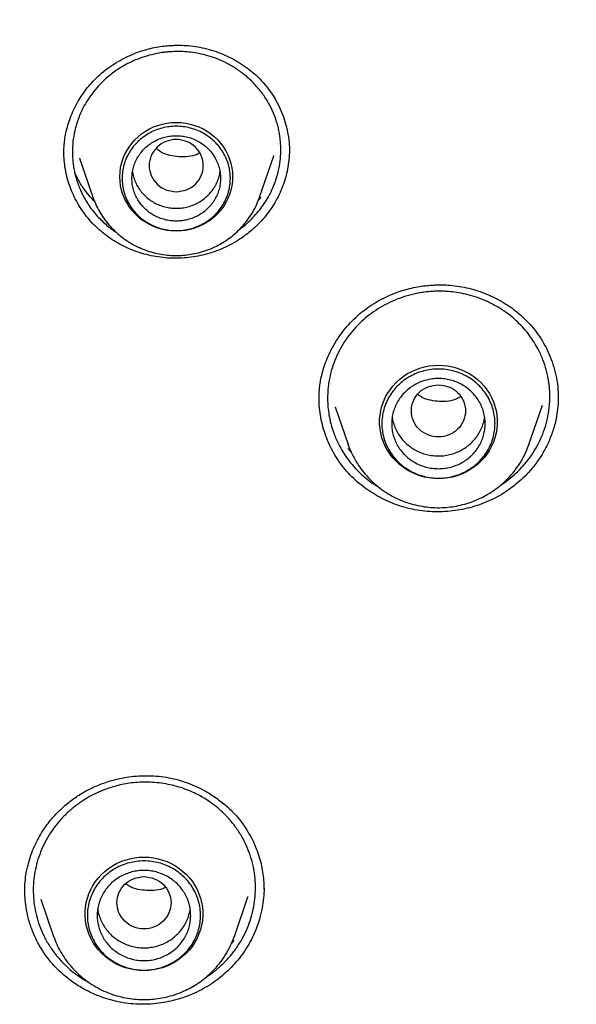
# Model space of a CAD drawing. Header units: millimetres. Extents: x 8 to 771, y 12 to 1627.
# Tile 75 of 94: x 326 to 337, y 1456 to 1476. Entities that reach past the tile are written whole.
import ezdxf

# ---------------------------------------------------------------- set-up
doc = ezdxf.new("R2010")
doc.units = ezdxf.units.MM

msp = doc.modelspace()

# ---------------------------------------------------------------- linework, layer by layer
at = {"color": 7, "linetype": 'Continuous', "lineweight": 30}
for p, q in [((326.573, 1473.318), (326.573, 1473.324)), ((326.887, 1473.219), (327.161, 1472.425)), ((326.893, 1473.213), (326.89, 1473.22)), ((330.547, 1472.425), (330.836, 1473.263)), ((330.836, 1473.271), (330.834, 1473.264)), ((327.164, 1472.419), (327.161, 1472.425)), ((330.575, 1472.425), (330.526, 1472.374)), ((330.544, 1472.418), (330.547, 1472.425)), ((330.547, 1472.425), (330.544, 1472.418)), ((330.159, 1471.793), (330.266, 1471.874)), ((331.759, 1468.319), (331.759, 1468.34)), ((336.619, 1468.351), (336.619, 1468.345)), ((332.083, 1468.17), (332.347, 1467.405)), ((332.086, 1468.167), (332.085, 1468.171)), ((336.02, 1467.405), (336.295, 1468.201)), ((332.41, 1467.247), (332.34, 1467.322)), ((332.347, 1467.405), (332.35, 1467.397)), ((332.349, 1467.397), (332.347, 1467.405)), ((336.012, 1467.384), (336.02, 1467.405)), ((336.02, 1467.405), (336.013, 1467.384)), ((325.778, 1458.322), (325.778, 1458.329)), ((326.102, 1458.167), (326.361, 1457.415)), ((330.035, 1457.415), (330.311, 1458.215)), ((330.313, 1458.227), (330.309, 1458.216)), ((329.134, 1457.938), (329.137, 1457.97)), ((326.361, 1457.415), (326.364, 1457.407)), ((326.364, 1457.407), (326.361, 1457.415)), ((330.026, 1457.329), (329.979, 1457.277)), ((330.027, 1457.394), (330.035, 1457.415)), ((330.035, 1457.415), (330.028, 1457.395))]:
    msp.add_line(p, q, dxfattribs=at)
at = {"color": 7, "linetype": 'Continuous', "lineweight": 30, "flags": 128}
for points in [[(328.854, 1471.736), (328.76, 1471.74), (328.666, 1471.751), (328.573, 1471.77), (328.482, 1471.796), (328.394, 1471.829), (328.309, 1471.869), (328.228, 1471.916), (328.151, 1471.969), (328.078, 1472.028), (328.011, 1472.092), (327.95, 1472.162), (327.895, 1472.236), (327.847, 1472.315), (327.805, 1472.397), (327.771, 1472.482), (327.744, 1472.569), (327.724, 1472.658), (327.713, 1472.749), (327.709, 1472.84), (327.713, 1472.931), (327.724, 1473.022), (327.744, 1473.111), (327.771, 1473.198), (327.805, 1473.283), (327.847, 1473.365), (327.895, 1473.444), (327.95, 1473.518), (328.011, 1473.588), (328.078, 1473.652), (328.151, 1473.711), (328.228, 1473.764), (328.309, 1473.811), (328.394, 1473.851), (328.482, 1473.884), (328.573, 1473.91), (328.666, 1473.929), (328.76, 1473.94), (328.854, 1473.944), (328.949, 1473.94), (329.043, 1473.929), (329.135, 1473.91), (329.226, 1473.884), (329.314, 1473.851), (329.399, 1473.811), (329.481, 1473.764), (329.558, 1473.711), (329.63, 1473.652), (329.697, 1473.588), (329.758, 1473.518), (329.813, 1473.444), (329.862, 1473.365), (329.903, 1473.283), (329.938, 1473.198), (329.965, 1473.111), (329.984, 1473.022), (329.996, 1472.931), (330, 1472.84), (329.996, 1472.749), (329.984, 1472.658), (329.965, 1472.569), (329.938, 1472.482), (329.903, 1472.397), (329.862, 1472.315), (329.813, 1472.236), (329.758, 1472.162), (329.697, 1472.092), (329.63, 1472.028), (329.558, 1471.969), (329.481, 1471.916), (329.399, 1471.869), (329.314, 1471.829), (329.226, 1471.796), (329.135, 1471.77), (329.043, 1471.751), (328.949, 1471.74), (328.854, 1471.736)], [(334.184, 1466.709), (334.087, 1466.712), (333.992, 1466.724), (333.897, 1466.742), (333.805, 1466.768), (333.715, 1466.801), (333.628, 1466.841), (333.544, 1466.887), (333.465, 1466.94), (333.39, 1466.998), (333.321, 1467.063), (333.257, 1467.132), (333.199, 1467.206), (333.148, 1467.285), (333.103, 1467.367), (333.065, 1467.452), (333.035, 1467.541), (333.012, 1467.631), (332.996, 1467.722), (332.988, 1467.815), (332.988, 1467.908), (332.996, 1468), (333.012, 1468.092), (333.035, 1468.182), (333.065, 1468.27), (333.103, 1468.355), (333.148, 1468.437), (333.199, 1468.516), (333.257, 1468.59), (333.321, 1468.66), (333.39, 1468.724), (333.465, 1468.783), (333.544, 1468.835), (333.628, 1468.882), (333.715, 1468.922), (333.805, 1468.954), (333.897, 1468.98), (333.992, 1468.999), (334.087, 1469.01), (334.184, 1469.014), (334.28, 1469.01), (334.375, 1468.999), (334.47, 1468.98), (334.562, 1468.954), (334.652, 1468.922), (334.739, 1468.882), (334.823, 1468.835), (334.902, 1468.783), (334.977, 1468.724), (335.046, 1468.66), (335.11, 1468.59), (335.168, 1468.516), (335.219, 1468.437), (335.264, 1468.355), (335.302, 1468.27), (335.332, 1468.182), (335.355, 1468.092), (335.371, 1468), (335.379, 1467.908), (335.379, 1467.815), (335.371, 1467.722), (335.355, 1467.631), (335.332, 1467.541), (335.302, 1467.452), (335.264, 1467.367), (335.219, 1467.285), (335.168, 1467.206), (335.11, 1467.132), (335.046, 1467.063), (334.977, 1466.998), (334.902, 1466.94), (334.823, 1466.887), (334.739, 1466.841), (334.652, 1466.801), (334.562, 1466.768), (334.47, 1466.742), (334.375, 1466.724), (334.28, 1466.712), (334.184, 1466.709)], [(328.198, 1456.719), (328.102, 1456.722), (328.006, 1456.734), (327.912, 1456.752), (327.819, 1456.778), (327.729, 1456.811), (327.642, 1456.851), (327.559, 1456.897), (327.48, 1456.95), (327.405, 1457.009), (327.336, 1457.073), (327.272, 1457.142), (327.214, 1457.217), (327.162, 1457.295), (327.118, 1457.377), (327.08, 1457.463), (327.049, 1457.551), (327.026, 1457.641), (327.011, 1457.732), (327.003, 1457.825), (327.003, 1457.918), (327.011, 1458.01), (327.026, 1458.102), (327.049, 1458.192), (327.08, 1458.28), (327.118, 1458.365), (327.162, 1458.448), (327.214, 1458.526), (327.272, 1458.6), (327.336, 1458.67), (327.405, 1458.734), (327.48, 1458.793), (327.559, 1458.845), (327.642, 1458.892), (327.729, 1458.932), (327.819, 1458.965), (327.912, 1458.99), (328.006, 1459.009), (328.102, 1459.02), (328.198, 1459.024), (328.294, 1459.02), (328.39, 1459.009), (328.484, 1458.99), (328.577, 1458.965), (328.667, 1458.932), (328.754, 1458.892), (328.837, 1458.845), (328.917, 1458.793), (328.991, 1458.734), (329.061, 1458.67), (329.125, 1458.6), (329.182, 1458.526), (329.234, 1458.448), (329.279, 1458.365), (329.316, 1458.28), (329.347, 1458.192), (329.37, 1458.102), (329.385, 1458.01), (329.393, 1457.918), (329.393, 1457.825), (329.385, 1457.732), (329.37, 1457.641), (329.347, 1457.551), (329.316, 1457.463), (329.279, 1457.377), (329.234, 1457.295), (329.182, 1457.217), (329.125, 1457.142), (329.061, 1457.073), (328.991, 1457.009), (328.917, 1456.95), (328.837, 1456.897), (328.754, 1456.851), (328.667, 1456.811), (328.577, 1456.778), (328.484, 1456.752), (328.39, 1456.734), (328.294, 1456.722), (328.198, 1456.719)]]:
    msp.add_lwpolyline(points, dxfattribs=at)
at = {"color": 7, "linetype": 'Continuous', "lineweight": 30}
for points, knots in [([(345.432, 1512.368), (345.156, 1512.367), (344.612, 1512.365), (343.806, 1512.346), (343.021, 1512.318), (342.257, 1512.28), (341.515, 1512.233), (340.795, 1512.179), (340.097, 1512.116), (339.41, 1512.047), (338.735, 1511.97), (338.073, 1511.887), (337.436, 1511.799), (336.822, 1511.708), (336.232, 1511.613), (335.666, 1511.517), (335.124, 1511.419), (334.605, 1511.32), (334.11, 1511.22), (333.638, 1511.122), (333.19, 1511.024), (332.773, 1510.929), (332.385, 1510.838), (332.025, 1510.751), (331.678, 1510.665), (331.337, 1510.578), (330.781, 1510.432), (330.007, 1510.219), (329.017, 1509.927), (328.024, 1509.614), (327.03, 1509.28), (326.04, 1508.926), (325.055, 1508.553), (324.075, 1508.161), (323.095, 1507.747), (322.093, 1507.301), (321.071, 1506.82), (320.03, 1506.304), (319.134, 1505.837), (318.382, 1505.428), (317.774, 1505.087), (317.175, 1504.741), (316.554, 1504.372), (315.918, 1503.983), (315.27, 1503.573), (314.646, 1503.166), (314.047, 1502.764), (313.471, 1502.366), (312.945, 1501.992), (312.46, 1501.641), (312.008, 1501.305), (311.554, 1500.96), (311.091, 1500.601), (310.62, 1500.227), (310.141, 1499.839), (309.639, 1499.421), (309.112, 1498.973), (308.564, 1498.492), (308.011, 1497.995), (307.46, 1497.485), (306.849, 1496.903), (306.182, 1496.246), (305.462, 1495.509), (304.752, 1494.754), (304.053, 1493.981), (303.365, 1493.189), (302.699, 1492.391), (302.055, 1491.587), (301.431, 1490.778), (300.817, 1489.947), (300.212, 1489.095), (299.676, 1488.306), (299.203, 1487.585), (298.792, 1486.937), (298.392, 1486.285), (298.009, 1485.639), (297.645, 1485.007), (297.303, 1484.393), (296.979, 1483.791), (296.671, 1483.202), (296.38, 1482.628), (296.16, 1482.18), (296.004, 1481.855), (295.907, 1481.651), (295.817, 1481.461), (295.737, 1481.288), (295.665, 1481.133), (295.605, 1481), (295.554, 1480.889), (295.514, 1480.799), (295.483, 1480.73), (295.457, 1480.672), (295.43, 1480.612), (295.395, 1480.533), (295.352, 1480.437), (295.303, 1480.326), (295.248, 1480.2), (295.186, 1480.056), (295.117, 1479.895), (295.041, 1479.717), (294.888, 1479.353), (294.661, 1478.801), (294.369, 1478.055), (294.092, 1477.315), (293.831, 1476.581), (293.584, 1475.855), (293.343, 1475.11), (293.109, 1474.346), (292.884, 1473.567), (292.643, 1472.681), (292.394, 1471.694), (292.145, 1470.605), (291.921, 1469.512), (291.72, 1468.414), (291.581, 1467.549), (291.49, 1466.919), (291.436, 1466.525), (291.386, 1466.13), (291.338, 1465.741), (291.296, 1465.365), (291.259, 1465.012), (291.226, 1464.686), (291.198, 1464.386), (291.174, 1464.112), (291.154, 1463.866), (291.136, 1463.646), (291.122, 1463.452), (291.11, 1463.286), (291.104, 1463.183), (291.1, 1463.137)], [0, 0, 0, 0, 0.010087, 0.019918, 0.029492, 0.03881, 0.047872, 0.056678, 0.065228, 0.073521, 0.081935, 0.090067, 0.097918, 0.105488, 0.112777, 0.119785, 0.126511, 0.132956, 0.13912, 0.145003, 0.150605, 0.155925, 0.160684, 0.165192, 0.169492, 0.173779, 0.17808, 0.190591, 0.20321, 0.215937, 0.228772, 0.241715, 0.254532, 0.267456, 0.280498, 0.293658, 0.307794, 0.322064, 0.336467, 0.345017, 0.353614, 0.362179, 0.370556, 0.380276, 0.389723, 0.398895, 0.407793, 0.416416, 0.424766, 0.431705, 0.438571, 0.445621, 0.452861, 0.460291, 0.467911, 0.475722, 0.484534, 0.493576, 0.502824, 0.512138, 0.521499, 0.534205, 0.546995, 0.559867, 0.572821, 0.585859, 0.599037, 0.611619, 0.624355, 0.637243, 0.650285, 0.66348, 0.672998, 0.682595, 0.69225, 0.701683, 0.710805, 0.719615, 0.728114, 0.736515, 0.744587, 0.752332, 0.755284, 0.758162, 0.760812, 0.763208, 0.765351, 0.76724, 0.768697, 0.769957, 0.770935, 0.771545, 0.772347, 0.77343, 0.774792, 0.776286, 0.778015, 0.779979, 0.782177, 0.784611, 0.787265, 0.797064, 0.807123, 0.817443, 0.826877, 0.836519, 0.846368, 0.856426, 0.866687, 0.877015, 0.891094, 0.905168, 0.919237, 0.933302, 0.947361, 0.952381, 0.9574, 0.962419, 0.967436, 0.972248, 0.976713, 0.980831, 0.984603, 0.988028, 0.991108, 0.993844, 0.996236, 0.998287, 1, 1, 1, 1]), ([(294.076, 1462.442), (294.098, 1462.58), (294.152, 1462.91), (294.246, 1463.43), (294.354, 1464), (294.47, 1464.57), (294.593, 1465.138), (294.722, 1465.705), (294.859, 1466.27), (295.002, 1466.833), (295.151, 1467.395), (295.308, 1467.956), (295.471, 1468.514), (295.641, 1469.071), (295.818, 1469.626), (296.001, 1470.179), (296.191, 1470.729), (296.388, 1471.278), (296.591, 1471.824), (296.801, 1472.368), (297.017, 1472.91), (297.24, 1473.449), (297.469, 1473.985), (297.704, 1474.519), (297.947, 1475.051), (298.195, 1475.579), (298.45, 1476.105), (298.711, 1476.628), (298.978, 1477.148), (299.252, 1477.665), (299.531, 1478.179), (299.817, 1478.69), (300.109, 1479.197), (300.408, 1479.701), (300.712, 1480.202), (301.022, 1480.699), (301.338, 1481.193), (301.66, 1481.684), (301.988, 1482.17), (302.322, 1482.653), (302.661, 1483.133), (303.007, 1483.608), (303.358, 1484.08), (303.714, 1484.547), (304.076, 1485.011), (304.444, 1485.47), (304.817, 1485.926), (305.196, 1486.377), (305.58, 1486.824), (305.97, 1487.267), (306.365, 1487.705), (306.765, 1488.139), (307.17, 1488.568), (307.58, 1488.993), (307.995, 1489.413), (308.416, 1489.828), (308.841, 1490.239), (309.272, 1490.645), (309.707, 1491.046), (310.147, 1491.442), (310.591, 1491.834), (311.041, 1492.22), (311.495, 1492.601), (311.953, 1492.978), (312.416, 1493.349), (312.884, 1493.715), (313.356, 1494.075), (313.832, 1494.431), (314.312, 1494.781), (314.797, 1495.125), (315.285, 1495.464), (315.778, 1495.798), (316.275, 1496.126), (316.775, 1496.449), (317.28, 1496.766), (317.788, 1497.077), (318.3, 1497.383), (318.815, 1497.683), (319.334, 1497.977), (319.857, 1498.265), (320.383, 1498.548), (320.913, 1498.825), (321.445, 1499.095), (321.981, 1499.36), (322.52, 1499.619), (323.063, 1499.871), (323.608, 1500.118), (324.156, 1500.359), (324.707, 1500.593), (325.26, 1500.821), (325.817, 1501.043), (326.376, 1501.259), (326.938, 1501.469), (327.502, 1501.672), (328.068, 1501.869), (328.637, 1502.059), (329.208, 1502.244), (329.781, 1502.422), (330.357, 1502.593), (330.934, 1502.758), (331.513, 1502.917), (332.095, 1503.069), (332.678, 1503.214), (333.262, 1503.353), (333.849, 1503.486), (334.437, 1503.612), (335.026, 1503.731), (335.617, 1503.844), (336.209, 1503.95), (336.802, 1504.05), (337.397, 1504.143), (337.992, 1504.229), (338.589, 1504.309), (339.186, 1504.382), (339.784, 1504.449), (340.384, 1504.508), (340.983, 1504.561), (341.584, 1504.608), (342.184, 1504.647), (342.786, 1504.68), (343.387, 1504.706), (343.989, 1504.726), (344.591, 1504.738), (345.194, 1504.744), (345.796, 1504.744), (346.398, 1504.736), (347, 1504.722), (347.602, 1504.701), (348.204, 1504.674), (348.805, 1504.639), (349.406, 1504.598), (350.006, 1504.551), (350.605, 1504.496), (351.204, 1504.435), (351.802, 1504.368), (352.4, 1504.293), (352.996, 1504.212), (353.591, 1504.124), (354.186, 1504.03), (354.779, 1503.929), (355.371, 1503.821), (355.961, 1503.707), (356.55, 1503.586), (357.138, 1503.459), (357.724, 1503.325), (358.308, 1503.185), (358.891, 1503.038), (359.471, 1502.884), (360.05, 1502.724), (360.627, 1502.558), (361.202, 1502.385), (361.775, 1502.206), (362.346, 1502.02), (362.914, 1501.828), (363.48, 1501.63), (364.044, 1501.426), (364.605, 1501.215), (365.163, 1500.998), (365.719, 1500.774), (366.272, 1500.545), (366.823, 1500.309), (367.37, 1500.067), (367.915, 1499.82), (368.456, 1499.566), (368.995, 1499.306), (369.53, 1499.04), (370.062, 1498.768), (370.591, 1498.49), (371.116, 1498.206), (371.638, 1497.917), (372.156, 1497.621), (372.671, 1497.32), (373.182, 1497.013), (373.69, 1496.701), (374.193, 1496.383), (374.693, 1496.059), (375.189, 1495.729), (375.681, 1495.395), (376.169, 1495.054), (376.652, 1494.709), (377.132, 1494.357), (377.607, 1494.001), (378.078, 1493.639), (378.545, 1493.272), (379.007, 1492.9), (379.464, 1492.523), (379.917, 1492.141), (380.366, 1491.753), (380.809, 1491.361), (381.248, 1490.964), (381.683, 1490.561), (382.112, 1490.154), (382.536, 1489.743), (382.956, 1489.326), (383.37, 1488.905), (383.779, 1488.479), (384.183, 1488.049), (384.582, 1487.614), (384.976, 1487.175), (385.364, 1486.732), (385.747, 1486.284), (386.125, 1485.832), (386.497, 1485.376), (386.864, 1484.915), (387.225, 1484.451), (387.58, 1483.982), (387.93, 1483.51), (388.274, 1483.034), (388.612, 1482.554), (388.945, 1482.07), (389.272, 1481.583), (389.592, 1481.091), (389.907, 1480.597), (390.216, 1480.099), (390.519, 1479.597), (390.816, 1479.092), (391.107, 1478.584), (391.391, 1478.073), (391.67, 1477.558), (391.942, 1477.041), (392.208, 1476.52), (392.468, 1475.997), (392.722, 1475.47), (392.969, 1474.941), (393.209, 1474.409), (393.444, 1473.875), (393.672, 1473.337), (393.893, 1472.798), (394.108, 1472.256), (394.316, 1471.711), (394.518, 1471.165), (394.713, 1470.616), (394.902, 1470.064), (395.084, 1469.511), (395.259, 1468.956), (395.428, 1468.399), (395.59, 1467.84), (395.745, 1467.28), (395.893, 1466.717), (396.035, 1466.153), (396.17, 1465.588), (396.298, 1465.021), (396.419, 1464.452), (396.533, 1463.882), (396.641, 1463.311), (396.725, 1462.837), (396.771, 1462.552), (396.786, 1462.458)], [0, 0, 0, 0, 0.00297, 0.007066, 0.011161, 0.015257, 0.019352, 0.023448, 0.027543, 0.031639, 0.035734, 0.03983, 0.043925, 0.04802, 0.052116, 0.056211, 0.060306, 0.064402, 0.068497, 0.072593, 0.076688, 0.080783, 0.084878, 0.088974, 0.093069, 0.097164, 0.10126, 0.105355, 0.10945, 0.113545, 0.11764, 0.121736, 0.125831, 0.129926, 0.134021, 0.138116, 0.142211, 0.146306, 0.150401, 0.154497, 0.158592, 0.162687, 0.166782, 0.170877, 0.174972, 0.179067, 0.183162, 0.187256, 0.191351, 0.195446, 0.199541, 0.203636, 0.207731, 0.211826, 0.215921, 0.220015, 0.22411, 0.228205, 0.2323, 0.236395, 0.240489, 0.244584, 0.248679, 0.252773, 0.256868, 0.260963, 0.265057, 0.269152, 0.273247, 0.277341, 0.281436, 0.285531, 0.289625, 0.29372, 0.297814, 0.301909, 0.306003, 0.310098, 0.314192, 0.318287, 0.322381, 0.326476, 0.33057, 0.334665, 0.338759, 0.342854, 0.346948, 0.351042, 0.355137, 0.359231, 0.363326, 0.36742, 0.371514, 0.375609, 0.379703, 0.383797, 0.387892, 0.391986, 0.39608, 0.400175, 0.404269, 0.408363, 0.412458, 0.416552, 0.420646, 0.42474, 0.428835, 0.432929, 0.437023, 0.441117, 0.445212, 0.449306, 0.4534, 0.457494, 0.461589, 0.465683, 0.469777, 0.473871, 0.477966, 0.48206, 0.486154, 0.490248, 0.494342, 0.498437, 0.502531, 0.506625, 0.510719, 0.514814, 0.518908, 0.523002, 0.527096, 0.53119, 0.535285, 0.539379, 0.543473, 0.547567, 0.551662, 0.555756, 0.55985, 0.563944, 0.568039, 0.572133, 0.576227, 0.580321, 0.584416, 0.58851, 0.592604, 0.596698, 0.600793, 0.604887, 0.608981, 0.613076, 0.61717, 0.621264, 0.625359, 0.629453, 0.633547, 0.637642, 0.641736, 0.64583, 0.649925, 0.654019, 0.658113, 0.662208, 0.666302, 0.670397, 0.674491, 0.678585, 0.68268, 0.686774, 0.690869, 0.694963, 0.699058, 0.703152, 0.707247, 0.711341, 0.715436, 0.71953, 0.723625, 0.72772, 0.731814, 0.735909, 0.740003, 0.744098, 0.748193, 0.752287, 0.756382, 0.760477, 0.764571, 0.768666, 0.772761, 0.776856, 0.78095, 0.785045, 0.78914, 0.793235, 0.797329, 0.801424, 0.805519, 0.809614, 0.813709, 0.817804, 0.821899, 0.825994, 0.830089, 0.834184, 0.838278, 0.842373, 0.846468, 0.850564, 0.854659, 0.858754, 0.862849, 0.866944, 0.871039, 0.875134, 0.879229, 0.883324, 0.887419, 0.891515, 0.89561, 0.899705, 0.9038, 0.907895, 0.911991, 0.916086, 0.920181, 0.924276, 0.928372, 0.932467, 0.936562, 0.940658, 0.944753, 0.948848, 0.952944, 0.957039, 0.961134, 0.96523, 0.969325, 0.973421, 0.977516, 0.981611, 0.985707, 0.989802, 0.993898, 0.997993, 1, 1, 1, 1]), ([(327.337, 1474.944), (327.392, 1474.989), (327.498, 1475.074), (327.666, 1475.181), (327.831, 1475.27), (327.991, 1475.34), (328.144, 1475.395), (328.298, 1475.44), (328.449, 1475.473), (328.596, 1475.495), (328.727, 1475.507), (328.846, 1475.512), (328.985, 1475.512), (329.149, 1475.501), (329.338, 1475.472), (329.525, 1475.428), (329.71, 1475.368), (329.889, 1475.294), (330.061, 1475.206), (330.224, 1475.104), (330.378, 1474.99), (330.521, 1474.862), (330.655, 1474.72), (330.776, 1474.562), (330.885, 1474.389), (330.978, 1474.203), (331.051, 1474.012), (331.101, 1473.837), (331.132, 1473.681), (331.146, 1473.568), (331.153, 1473.485), (331.154, 1473.433), (331.154, 1473.391), (331.154, 1473.37), (331.153, 1473.36)], [0, 0, 0, 0, 0.040423, 0.07834, 0.113842, 0.146987, 0.177813, 0.206343, 0.237568, 0.265523, 0.290214, 0.311877, 0.333075, 0.368841, 0.405029, 0.441656, 0.47872, 0.515903, 0.553052, 0.590148, 0.627181, 0.66435, 0.70245, 0.741698, 0.782123, 0.823697, 0.86485, 0.904232, 0.93258, 0.95989, 0.972335, 0.983088, 0.992258, 1, 1, 1, 1]), ([(330.266, 1471.874), (330.306, 1471.91), (330.387, 1471.981), (330.496, 1472.101), (330.599, 1472.229), (330.687, 1472.361), (330.767, 1472.502), (330.841, 1472.662), (330.906, 1472.848), (330.955, 1473.055), (330.977, 1473.24), (330.981, 1473.381), (330.978, 1473.48), (330.972, 1473.567), (330.962, 1473.658), (330.946, 1473.754), (330.924, 1473.854), (330.888, 1473.985), (330.828, 1474.148), (330.732, 1474.342), (330.607, 1474.538), (330.45, 1474.726), (330.271, 1474.894), (330.078, 1475.036), (329.883, 1475.149), (329.689, 1475.236), (329.5, 1475.3), (329.32, 1475.343), (329.151, 1475.37), (329.018, 1475.381), (328.918, 1475.384), (328.846, 1475.384), (328.775, 1475.381), (328.703, 1475.377), (328.633, 1475.37), (328.516, 1475.355), (328.355, 1475.323), (328.133, 1475.258), (327.901, 1475.16), (327.665, 1475.027), (327.526, 1474.917), (327.457, 1474.862)], [0, 0, 0, 0, 0.024476, 0.049327, 0.074555, 0.100158, 0.123285, 0.150046, 0.182167, 0.215845, 0.250067, 0.269872, 0.282999, 0.296741, 0.311277, 0.326607, 0.34273, 0.359644, 0.391141, 0.425056, 0.461384, 0.50012, 0.53903, 0.575743, 0.610264, 0.642598, 0.672747, 0.700715, 0.726504, 0.750118, 0.760946, 0.771737, 0.782492, 0.79321, 0.803892, 0.814539, 0.84625, 0.877639, 0.918984, 0.959769, 1, 1, 1, 1]), ([(326.57, 1473.322), (326.57, 1473.347), (326.571, 1473.405), (326.577, 1473.505), (326.592, 1473.627), (326.62, 1473.771), (326.662, 1473.926), (326.719, 1474.087), (326.793, 1474.251), (326.879, 1474.407), (326.976, 1474.553), (327.079, 1474.687), (327.199, 1474.82), (327.29, 1474.902), (327.337, 1474.944)], [0, 0, 0, 0, 0.042881, 0.098191, 0.166128, 0.246832, 0.340408, 0.428274, 0.525108, 0.630834, 0.7159, 0.805824, 0.900537, 1, 1, 1, 1]), ([(327.457, 1474.862), (327.406, 1474.816), (327.305, 1474.724), (327.171, 1474.57), (327.057, 1474.41), (326.972, 1474.262), (326.908, 1474.129), (326.858, 1474.005), (326.808, 1473.85), (326.766, 1473.664), (326.746, 1473.489), (326.742, 1473.35), (326.745, 1473.249), (326.753, 1473.145), (326.767, 1473.037), (326.788, 1472.927), (326.817, 1472.815), (326.854, 1472.7), (326.894, 1472.597), (326.935, 1472.509), (326.975, 1472.429), (327.025, 1472.342), (327.09, 1472.241), (327.174, 1472.129), (327.269, 1472.019), (327.37, 1471.919), (327.469, 1471.833), (327.559, 1471.762), (327.618, 1471.723), (327.642, 1471.708)], [0, 0, 0, 0, 0.054489, 0.109141, 0.163961, 0.213217, 0.246817, 0.283993, 0.322296, 0.38071, 0.440295, 0.467132, 0.494983, 0.523848, 0.553729, 0.584627, 0.616543, 0.649478, 0.683433, 0.707828, 0.729705, 0.757002, 0.789722, 0.827869, 0.871448, 0.907986, 0.943289, 0.977355, 1, 1, 1, 1]), ([(328.854, 1472.537), (328.782, 1472.545), (328.639, 1472.562), (328.455, 1472.683), (328.334, 1472.859), (328.289, 1473.067), (328.334, 1473.275), (328.455, 1473.452), (328.639, 1473.568), (328.854, 1473.611), (329.07, 1473.568), (329.254, 1473.452), (329.375, 1473.275), (329.419, 1473.067), (329.375, 1472.859), (329.254, 1472.683), (329.07, 1472.562), (328.926, 1472.545), (328.854, 1472.537)], [0, 0, 0, 0, 0.0625, 0.125, 0.1875, 0.25, 0.3125, 0.375, 0.4375, 0.5, 0.5625, 0.625, 0.6875, 0.75, 0.8125, 0.875, 0.9375, 1, 1, 1, 1]), ([(330.382, 1471.749), (330.316, 1471.696), (330.202, 1471.605), (330.023, 1471.495), (329.853, 1471.407), (329.674, 1471.332), (329.489, 1471.272), (329.302, 1471.228), (329.111, 1471.198), (328.917, 1471.183), (328.722, 1471.185), (328.531, 1471.202), (328.342, 1471.234), (328.155, 1471.282), (327.973, 1471.345), (327.8, 1471.421), (327.633, 1471.511), (327.474, 1471.614), (327.324, 1471.731), (327.186, 1471.858), (327.059, 1471.998), (326.944, 1472.149), (326.845, 1472.308), (326.761, 1472.471), (326.693, 1472.639), (326.638, 1472.813), (326.598, 1472.993), (326.574, 1473.173), (326.571, 1473.292), (326.57, 1473.35)], [0, 0, 0, 0, 0.048264, 0.084448, 0.120633, 0.157866, 0.195099, 0.231351, 0.267603, 0.304914, 0.342225, 0.378343, 0.414464, 0.451639, 0.488815, 0.524907, 0.560999, 0.598106, 0.635212, 0.6718, 0.708387, 0.746101, 0.783818, 0.819529, 0.85524, 0.891918, 0.928595, 0.965495, 1, 1, 1, 1]), ([(329.326, 1473.321), (329.323, 1473.32), (329.218, 1473.252), (328.954, 1473.235), (328.642, 1473.27), (328.494, 1473.376), (328.445, 1473.412)], [0, 0, 0, 0, 0.010722, 0.406396, 0.802074, 1, 1, 1, 1]), ([(331.153, 1473.386), (331.153, 1473.382), (331.156, 1473.315), (331.145, 1473.183), (331.119, 1472.998), (331.076, 1472.819), (331.019, 1472.646), (330.946, 1472.476), (330.859, 1472.313), (330.759, 1472.159), (330.647, 1472.013), (330.522, 1471.875), (330.428, 1471.791), (330.382, 1471.749)], [0, 0, 0, 0, 0.006521, 0.110183, 0.213849, 0.311073, 0.408299, 0.508235, 0.608171, 0.704778, 0.801383, 0.900693, 1, 1, 1, 1]), ([(327.196, 1472.338), (327.176, 1472.358), (327.112, 1472.421), (327.009, 1472.549), (326.89, 1472.72), (326.825, 1472.85), (326.793, 1472.913)], [0, 0, 0, 0, 0.119696, 0.368508, 0.690215, 1, 1, 1, 1]), ([(327.966, 1472.939), (327.968, 1472.924), (327.974, 1472.871), (328.002, 1472.783), (328.047, 1472.678), (328.106, 1472.58), (328.179, 1472.49), (328.263, 1472.41), (328.357, 1472.341), (328.459, 1472.285), (328.568, 1472.242), (328.683, 1472.213), (328.8, 1472.199), (328.918, 1472.199), (329.035, 1472.215), (329.149, 1472.245), (329.257, 1472.289), (329.36, 1472.346), (329.421, 1472.394), (329.451, 1472.418)], [0, 0, 0, 0, 0.024759, 0.085712, 0.146664, 0.207617, 0.26857, 0.329522, 0.390475, 0.451427, 0.51238, 0.573332, 0.634285, 0.695237, 0.75619, 0.817142, 0.878095, 0.939047, 1, 1, 1, 1]), ([(329.451, 1472.418), (329.479, 1472.444), (329.536, 1472.496), (329.607, 1472.588), (329.666, 1472.686), (329.71, 1472.792), (329.735, 1472.877), (329.741, 1472.926), (329.743, 1472.939)], [0, 0, 0, 0, 0.187779, 0.375558, 0.563337, 0.751115, 0.938894, 1, 1, 1, 1]), ([(327.161, 1472.425), (327.18, 1472.376), (327.217, 1472.277), (327.292, 1472.134), (327.38, 1471.996), (327.483, 1471.864), (327.6, 1471.74), (327.731, 1471.626), (327.873, 1471.525), (328.025, 1471.438), (328.182, 1471.366), (328.343, 1471.311), (328.507, 1471.272), (328.67, 1471.248), (328.833, 1471.239), (328.994, 1471.244), (329.152, 1471.263), (329.31, 1471.296), (329.474, 1471.346), (329.628, 1471.41), (329.771, 1471.485), (329.902, 1471.568), (330.03, 1471.668), (330.155, 1471.784), (330.273, 1471.918), (330.38, 1472.07), (330.474, 1472.237), (330.521, 1472.357), (330.544, 1472.418)], [0, 0, 0, 0, 0.035697, 0.07215, 0.109382, 0.147424, 0.186317, 0.226106, 0.266402, 0.306159, 0.345336, 0.383936, 0.421962, 0.459418, 0.496308, 0.532634, 0.568401, 0.604123, 0.642565, 0.684169, 0.717475, 0.752592, 0.789534, 0.828311, 0.868933, 0.911406, 0.95573, 1, 1, 1, 1]), ([(332.621, 1470.089), (332.676, 1470.131), (332.785, 1470.215), (332.955, 1470.319), (333.122, 1470.405), (333.285, 1470.474), (333.442, 1470.529), (333.599, 1470.573), (333.756, 1470.606), (333.908, 1470.629), (334.046, 1470.641), (334.17, 1470.646), (334.31, 1470.645), (334.473, 1470.635), (334.661, 1470.607), (334.848, 1470.566), (335.033, 1470.509), (335.213, 1470.439), (335.388, 1470.355), (335.554, 1470.258), (335.712, 1470.149), (335.86, 1470.029), (335.999, 1469.896), (336.127, 1469.75), (336.245, 1469.59), (336.349, 1469.416), (336.44, 1469.229), (336.516, 1469.027), (336.574, 1468.811), (336.613, 1468.583), (336.617, 1468.428), (336.62, 1468.351)], [0, 0, 0, 0, 0.038612, 0.074972, 0.109161, 0.141229, 0.171213, 0.199135, 0.229939, 0.257811, 0.282759, 0.30478, 0.324931, 0.358871, 0.393215, 0.427937, 0.463051, 0.498486, 0.533927, 0.56933, 0.604682, 0.639975, 0.675425, 0.71166, 0.748848, 0.787013, 0.826138, 0.866692, 0.909553, 0.954667, 1, 1, 1, 1]), ([(335.641, 1466.718), (335.694, 1466.763), (335.801, 1466.855), (335.945, 1467.011), (336.075, 1467.18), (336.189, 1467.364), (336.285, 1467.561), (336.36, 1467.768), (336.414, 1467.984), (336.438, 1468.158), (336.446, 1468.285), (336.448, 1468.365), (336.447, 1468.449), (336.442, 1468.536), (336.433, 1468.627), (336.419, 1468.722), (336.4, 1468.819), (336.366, 1468.955), (336.309, 1469.13), (336.224, 1469.317), (336.129, 1469.482), (336.032, 1469.623), (335.921, 1469.76), (335.798, 1469.888), (335.669, 1470.002), (335.515, 1470.119), (335.336, 1470.23), (335.132, 1470.33), (334.933, 1470.405), (334.741, 1470.457), (334.56, 1470.492), (334.404, 1470.509), (334.271, 1470.516), (334.157, 1470.517), (334.044, 1470.512), (333.931, 1470.501), (333.82, 1470.486), (333.71, 1470.465), (333.602, 1470.439), (333.46, 1470.398), (333.288, 1470.334), (333.092, 1470.24), (332.906, 1470.13), (332.793, 1470.044), (332.737, 1470.001)], [0, 0, 0, 0, 0.030032, 0.060511, 0.091437, 0.12281, 0.154627, 0.18689, 0.219596, 0.252745, 0.264031, 0.275875, 0.288276, 0.301235, 0.314751, 0.328824, 0.343454, 0.358641, 0.390671, 0.424922, 0.448994, 0.474051, 0.500092, 0.525971, 0.550931, 0.574973, 0.609305, 0.641576, 0.671788, 0.699943, 0.726044, 0.750092, 0.766221, 0.782283, 0.798275, 0.8142, 0.830056, 0.845845, 0.861565, 0.877218, 0.908314, 0.939141, 0.969703, 1, 1, 1, 1]), ([(331.757, 1468.324), (331.757, 1468.348), (331.757, 1468.399), (331.761, 1468.487), (331.771, 1468.59), (331.789, 1468.708), (331.819, 1468.842), (331.862, 1468.992), (331.923, 1469.157), (332.005, 1469.335), (332.103, 1469.505), (332.212, 1469.664), (332.329, 1469.81), (332.464, 1469.955), (332.568, 1470.043), (332.621, 1470.089)], [0, 0, 0, 0, 0.039168, 0.084624, 0.136587, 0.195367, 0.262774, 0.339715, 0.426226, 0.522295, 0.627854, 0.713183, 0.803696, 0.899318, 1, 1, 1, 1]), ([(332.737, 1470.001), (332.684, 1469.956), (332.577, 1469.864), (332.433, 1469.708), (332.303, 1469.538), (332.189, 1469.355), (332.093, 1469.158), (332.018, 1468.951), (331.964, 1468.735), (331.941, 1468.572), (331.934, 1468.467), (331.932, 1468.422), (331.93, 1468.374), (331.93, 1468.324), (331.931, 1468.273), (331.934, 1468.219), (331.941, 1468.129), (331.957, 1467.998), (331.996, 1467.816), (332.059, 1467.614), (332.144, 1467.422), (332.24, 1467.251), (332.34, 1467.102), (332.458, 1466.957), (332.59, 1466.821), (332.73, 1466.7), (332.853, 1466.606), (332.934, 1466.56), (332.963, 1466.543)], [0, 0, 0, 0, 0.050485, 0.101713, 0.153685, 0.206405, 0.259875, 0.314098, 0.369077, 0.424815, 0.435726, 0.447113, 0.458976, 0.471315, 0.484131, 0.497423, 0.511191, 0.551504, 0.595423, 0.649705, 0.70865, 0.750552, 0.794533, 0.840593, 0.88782, 0.932835, 0.975635, 1, 1, 1, 1]), ([(334.184, 1468.617), (334.112, 1468.608), (333.968, 1468.592), (333.784, 1468.47), (333.663, 1468.295), (333.619, 1468.087), (333.663, 1467.879), (333.784, 1467.702), (333.968, 1467.585), (334.184, 1467.542), (334.399, 1467.585), (334.583, 1467.702), (334.704, 1467.879), (334.748, 1468.087), (334.704, 1468.295), (334.583, 1468.47), (334.399, 1468.592), (334.255, 1468.608), (334.184, 1468.617)], [0, 0, 0, 0, 0.0625, 0.125, 0.1875, 0.25, 0.3125, 0.375, 0.4375, 0.5, 0.5625, 0.625, 0.6875, 0.75, 0.8125, 0.875, 0.9375, 1, 1, 1, 1]), ([(335.752, 1466.589), (335.689, 1466.541), (335.574, 1466.453), (335.39, 1466.344), (335.209, 1466.254), (335.018, 1466.178), (334.821, 1466.117), (334.622, 1466.073), (334.419, 1466.045), (334.213, 1466.033), (334.007, 1466.038), (333.805, 1466.059), (333.605, 1466.097), (333.407, 1466.151), (333.215, 1466.222), (333.032, 1466.306), (332.857, 1466.404), (332.69, 1466.517), (332.533, 1466.643), (332.388, 1466.781), (332.255, 1466.932), (332.136, 1467.095), (332.033, 1467.266), (331.947, 1467.441), (331.877, 1467.621), (331.821, 1467.807), (331.782, 1467.999), (331.76, 1468.18), (331.759, 1468.297), (331.758, 1468.349)], [0, 0, 0, 0, 0.043465, 0.080063, 0.116662, 0.154319, 0.191976, 0.228573, 0.265169, 0.302826, 0.340484, 0.377062, 0.413642, 0.451296, 0.488951, 0.525407, 0.561864, 0.599342, 0.63682, 0.673838, 0.710854, 0.749016, 0.78718, 0.823228, 0.859276, 0.896297, 0.933317, 0.970631, 1, 1, 1, 1]), ([(334.633, 1468.374), (334.597, 1468.353), (334.455, 1468.273), (334.16, 1468.27), (333.889, 1468.318), (333.782, 1468.407), (333.766, 1468.42)], [0, 0, 0, 0, 0.136805, 0.534209, 0.932242, 1, 1, 1, 1]), ([(336.619, 1468.37), (336.619, 1468.354), (336.622, 1468.271), (336.608, 1468.122), (336.575, 1467.905), (336.512, 1467.673), (336.416, 1467.431), (336.302, 1467.217), (336.178, 1467.032), (336.05, 1466.873), (335.909, 1466.723), (335.804, 1466.634), (335.752, 1466.589)], [0, 0, 0, 0, 0.023787, 0.12293, 0.221693, 0.349034, 0.476771, 0.604124, 0.702916, 0.802075, 0.901224, 1, 1, 1, 1]), ([(333.244, 1467.96), (333.245, 1467.949), (333.25, 1467.899), (333.276, 1467.811), (333.32, 1467.699), (333.38, 1467.593), (333.454, 1467.496), (333.54, 1467.41), (333.637, 1467.335), (333.744, 1467.272), (333.858, 1467.224), (333.977, 1467.19), (334.1, 1467.172), (334.225, 1467.169), (334.349, 1467.182), (334.47, 1467.211), (334.586, 1467.255), (334.696, 1467.312), (334.761, 1467.361), (334.794, 1467.385)], [0, 0, 0, 0, 0.016585, 0.078049, 0.139512, 0.200975, 0.262439, 0.323902, 0.385366, 0.446829, 0.508293, 0.569756, 0.631219, 0.692683, 0.754146, 0.81561, 0.877073, 0.938537, 1, 1, 1, 1]), ([(334.794, 1467.385), (334.825, 1467.412), (334.886, 1467.466), (334.964, 1467.56), (335.029, 1467.663), (335.078, 1467.773), (335.11, 1467.873), (335.119, 1467.937), (335.123, 1467.961)], [0, 0, 0, 0, 0.178239, 0.356478, 0.534717, 0.712956, 0.891195, 1, 1, 1, 1]), ([(332.35, 1467.397), (332.369, 1467.346), (332.408, 1467.241), (332.488, 1467.089), (332.583, 1466.939), (332.695, 1466.796), (332.822, 1466.662), (332.964, 1466.538), (333.119, 1466.427), (333.283, 1466.333), (333.454, 1466.256), (333.629, 1466.196), (333.807, 1466.153), (333.985, 1466.127), (334.162, 1466.118), (334.336, 1466.123), (334.508, 1466.144), (334.68, 1466.18), (334.857, 1466.234), (335.024, 1466.304), (335.179, 1466.386), (335.321, 1466.476), (335.461, 1466.584), (335.596, 1466.71), (335.724, 1466.855), (335.84, 1467.02), (335.94, 1467.197), (335.989, 1467.323), (336.012, 1467.384)], [0, 0, 0, 0, 0.034109, 0.070706, 0.108107, 0.146339, 0.185436, 0.22544, 0.265937, 0.305889, 0.345257, 0.384044, 0.422254, 0.45989, 0.496955, 0.533452, 0.569384, 0.605268, 0.643887, 0.68568, 0.719133, 0.754403, 0.7915, 0.830434, 0.871213, 0.913843, 0.958325, 1, 1, 1, 1]), ([(335.459, 1466.586), (335.465, 1466.59), (335.529, 1466.628), (335.587, 1466.675), (335.641, 1466.718)], [0, 0, 0, 0, 0.08852, 1, 1, 1, 1]), ([(325.807, 1458.714), (325.822, 1458.784), (325.85, 1458.918), (325.914, 1459.109), (325.988, 1459.283), (326.07, 1459.44), (326.157, 1459.581), (326.247, 1459.707), (326.337, 1459.818), (326.434, 1459.924), (326.535, 1460.023), (326.641, 1460.114), (326.745, 1460.194), (326.85, 1460.268), (326.961, 1460.336), (327.116, 1460.42), (327.319, 1460.51), (327.576, 1460.594), (327.819, 1460.645), (328.044, 1460.672), (328.247, 1460.68), (328.449, 1460.672), (328.649, 1460.648), (328.846, 1460.606), (329.039, 1460.549), (329.227, 1460.476), (329.428, 1460.378), (329.638, 1460.251), (329.849, 1460.09), (330.025, 1459.922), (330.17, 1459.753), (330.289, 1459.584), (330.395, 1459.398), (330.48, 1459.208), (330.544, 1459.022), (330.589, 1458.847), (330.618, 1458.678), (330.634, 1458.521), (330.636, 1458.422), (330.637, 1458.376)], [0, 0, 0, 0, 0.030527, 0.059214, 0.086124, 0.111302, 0.134775, 0.156561, 0.176671, 0.195113, 0.217109, 0.236144, 0.253887, 0.271837, 0.289934, 0.308167, 0.345051, 0.382453, 0.419908, 0.447971, 0.475993, 0.50397, 0.531899, 0.559855, 0.587897, 0.616014, 0.644183, 0.681754, 0.719273, 0.756667, 0.785024, 0.814505, 0.845275, 0.877347, 0.903934, 0.930405, 0.955432, 0.979004, 1, 1, 1, 1]), ([(330.431, 1458.022), (330.441, 1458.09), (330.462, 1458.226), (330.468, 1458.434), (330.454, 1458.645), (330.418, 1458.856), (330.359, 1459.066), (330.278, 1459.271), (330.174, 1459.47), (330.081, 1459.609), (330.015, 1459.696), (329.983, 1459.736), (329.949, 1459.776), (329.913, 1459.816), (329.875, 1459.857), (329.835, 1459.898), (329.766, 1459.964), (329.662, 1460.054), (329.527, 1460.153), (329.39, 1460.239), (329.254, 1460.312), (329.106, 1460.379), (328.947, 1460.437), (328.777, 1460.485), (328.599, 1460.52), (328.418, 1460.541), (328.241, 1460.548), (328.071, 1460.543), (327.908, 1460.526), (327.752, 1460.499), (327.583, 1460.457), (327.404, 1460.399), (327.22, 1460.32), (327.057, 1460.234), (326.933, 1460.156), (326.841, 1460.09), (326.774, 1460.039), (326.71, 1459.985), (326.647, 1459.929), (326.587, 1459.871), (326.504, 1459.785), (326.403, 1459.666), (326.286, 1459.502), (326.182, 1459.323), (326.095, 1459.13), (326.025, 1458.931), (325.997, 1458.794), (325.982, 1458.727)], [0, 0, 0, 0, 0.030031, 0.06051, 0.091436, 0.122807, 0.154625, 0.186887, 0.219592, 0.252741, 0.2599, 0.267287, 0.274902, 0.282747, 0.290819, 0.29912, 0.30765, 0.332277, 0.358627, 0.379738, 0.401838, 0.424923, 0.448995, 0.474052, 0.500092, 0.525971, 0.550931, 0.574972, 0.598095, 0.620301, 0.641591, 0.671802, 0.699957, 0.726057, 0.750105, 0.762155, 0.774167, 0.786141, 0.798077, 0.809975, 0.821834, 0.849632, 0.877221, 0.908315, 0.939142, 0.969703, 1, 1, 1, 1]), ([(325.776, 1458.326), (325.777, 1458.391), (325.779, 1458.521), (325.798, 1458.65), (325.807, 1458.714)], [0, 0, 0, 0, 0.5002485, 1, 1, 1, 1]), ([(325.982, 1458.727), (325.972, 1458.659), (325.951, 1458.523), (325.945, 1458.314), (325.959, 1458.103), (325.995, 1457.892), (326.053, 1457.683), (326.134, 1457.478), (326.238, 1457.279), (326.331, 1457.141), (326.395, 1457.056), (326.424, 1457.02), (326.456, 1456.983), (326.489, 1456.944), (326.525, 1456.906), (326.562, 1456.866), (326.628, 1456.802), (326.729, 1456.712), (326.882, 1456.598), (327, 1456.519), (327.072, 1456.484), (327.077, 1456.482)], [0, 0, 0, 0, 0.077264, 0.155664, 0.235203, 0.315887, 0.397719, 0.480704, 0.564845, 0.650148, 0.666846, 0.684273, 0.702429, 0.721313, 0.740926, 0.761269, 0.78234, 0.844037, 0.911251, 0.994326, 1, 1, 1, 1]), ([(328.198, 1458.627), (328.126, 1458.618), (327.983, 1458.602), (327.799, 1458.481), (327.678, 1458.305), (327.633, 1458.097), (327.678, 1457.889), (327.799, 1457.712), (327.983, 1457.595), (328.198, 1457.552), (328.414, 1457.595), (328.598, 1457.712), (328.719, 1457.889), (328.763, 1458.097), (328.719, 1458.305), (328.598, 1458.481), (328.414, 1458.602), (328.27, 1458.618), (328.198, 1458.627)], [0, 0, 0, 0, 0.0625, 0.125, 0.1875, 0.25, 0.3125, 0.375, 0.4375, 0.5, 0.5625, 0.625, 0.6875, 0.75, 0.8125, 0.875, 0.9375, 1, 1, 1, 1]), ([(328.631, 1458.408), (328.626, 1458.406), (328.518, 1458.343), (328.257, 1458.338), (327.976, 1458.374), (327.855, 1458.466), (327.83, 1458.485)], [0, 0, 0, 0, 0.0170696, 0.4511149, 0.885534, 1, 1, 1, 1]), ([(330.602, 1457.993), (330.585, 1457.917), (330.556, 1457.777), (330.487, 1457.578), (330.407, 1457.395), (330.311, 1457.22), (330.201, 1457.052), (330.076, 1456.894), (329.938, 1456.746), (329.788, 1456.61), (329.627, 1456.486), (329.455, 1456.377), (329.274, 1456.281), (329.086, 1456.201), (328.892, 1456.135), (328.694, 1456.086), (328.492, 1456.053), (328.288, 1456.035), (328.083, 1456.034), (327.877, 1456.05), (327.673, 1456.084), (327.472, 1456.134), (327.258, 1456.208), (327.034, 1456.31), (326.805, 1456.444), (326.609, 1456.591), (326.444, 1456.741), (326.305, 1456.892), (326.181, 1457.053), (326.062, 1457.24), (325.955, 1457.456), (325.866, 1457.701), (325.81, 1457.934), (325.781, 1458.145), (325.777, 1458.271), (325.776, 1458.33)], [0, 0, 0, 0, 0.033372, 0.0618259, 0.0903812, 0.1189378, 0.1473934, 0.1758482, 0.2044045, 0.232959, 0.2614114, 0.2898543, 0.3184002, 0.3469501, 0.3753983, 0.4037328, 0.4321652, 0.4605957, 0.4889276, 0.5177304, 0.5466422, 0.5755562, 0.6043619, 0.6417166, 0.6791824, 0.7165375, 0.7455767, 0.7747265, 0.8038736, 0.8329091, 0.8703463, 0.9078998, 0.9453404, 0.9743843, 1, 1, 1, 1]), ([(330.638, 1458.395), (330.638, 1458.395), (330.641, 1458.327), (330.631, 1458.192), (330.612, 1458.059), (330.602, 1457.993)], [0, 0, 0, 0, 0.0028404, 0.5023578, 1, 1, 1, 1]), ([(327.259, 1457.971), (327.262, 1457.947), (327.271, 1457.883), (327.303, 1457.783), (327.353, 1457.673), (327.418, 1457.57), (327.496, 1457.476), (327.586, 1457.393), (327.686, 1457.322), (327.796, 1457.265), (327.912, 1457.221), (328.033, 1457.193), (328.157, 1457.179), (328.281, 1457.182), (328.404, 1457.2), (328.524, 1457.234), (328.638, 1457.282), (328.745, 1457.345), (328.842, 1457.42), (328.928, 1457.507), (329.002, 1457.603), (329.061, 1457.709), (329.107, 1457.82), (329.125, 1457.899), (329.134, 1457.938)], [0, 0, 0, 0, 0.028248, 0.074522, 0.120795, 0.167069, 0.213343, 0.259617, 0.305891, 0.352165, 0.398439, 0.444713, 0.490987, 0.537261, 0.583535, 0.629809, 0.676083, 0.722356, 0.76863, 0.814904, 0.861178, 0.907452, 0.953726, 1, 1, 1, 1]), ([(329.441, 1456.571), (329.462, 1456.584), (329.501, 1456.608), (329.557, 1456.648), (329.611, 1456.688), (329.663, 1456.73), (329.713, 1456.773), (329.762, 1456.817), (329.81, 1456.862), (329.893, 1456.946), (330.005, 1457.074), (330.131, 1457.253), (330.238, 1457.439), (330.323, 1457.631), (330.389, 1457.825), (330.417, 1457.957), (330.431, 1458.022)], [0, 0, 0, 0, 0.0391481, 0.0759827, 0.1126322, 0.1490965, 0.1853754, 0.2214688, 0.2573768, 0.2930991, 0.4166159, 0.5378568, 0.6568185, 0.773498, 0.8878926, 1, 1, 1, 1]), ([(326.364, 1457.407), (326.383, 1457.356), (326.423, 1457.251), (326.502, 1457.099), (326.598, 1456.95), (326.709, 1456.807), (326.837, 1456.672), (326.979, 1456.548), (327.134, 1456.438), (327.298, 1456.343), (327.469, 1456.266), (327.644, 1456.206), (327.821, 1456.164), (327.999, 1456.138), (328.176, 1456.128), (328.351, 1456.134), (328.522, 1456.154), (328.694, 1456.19), (328.871, 1456.244), (329.039, 1456.314), (329.194, 1456.396), (329.336, 1456.486), (329.475, 1456.594), (329.61, 1456.72), (329.738, 1456.865), (329.854, 1457.03), (329.954, 1457.207), (330.003, 1457.333), (330.027, 1457.394)], [0, 0, 0, 0, 0.034109, 0.070706, 0.108107, 0.146339, 0.185436, 0.22544, 0.265937, 0.305889, 0.345257, 0.384044, 0.422254, 0.45989, 0.496955, 0.533452, 0.569384, 0.605268, 0.643887, 0.68568, 0.719133, 0.754403, 0.7915, 0.830434, 0.871213, 0.913843, 0.958325, 1, 1, 1, 1])]:
    msp.add_open_spline(points, degree=3, knots=knots, dxfattribs=at)
for points in [[(329.954, 1472.806), (329.952, 1472.76), (329.949, 1472.668), (329.92, 1472.531), (329.873, 1472.4), (329.81, 1472.275), (329.729, 1472.159), (329.634, 1472.055), (329.526, 1471.963), (329.406, 1471.886), (329.276, 1471.824), (329.14, 1471.78), (328.998, 1471.753), (328.854, 1471.743), (328.71, 1471.753), (328.569, 1471.78), (328.432, 1471.824), (328.303, 1471.886), (328.183, 1471.963), (328.074, 1472.055), (327.979, 1472.159), (327.899, 1472.275), (327.835, 1472.4), (327.789, 1472.531), (327.761, 1472.668), (327.751, 1472.806), (327.761, 1472.945), (327.789, 1473.082), (327.835, 1473.213), (327.899, 1473.338), (327.979, 1473.454), (328.074, 1473.558), (328.183, 1473.65), (328.303, 1473.727), (328.432, 1473.789), (328.569, 1473.833), (328.71, 1473.86), (328.854, 1473.87), (328.998, 1473.86), (329.14, 1473.833), (329.276, 1473.789), (329.406, 1473.727), (329.526, 1473.65), (329.634, 1473.558), (329.729, 1473.454), (329.81, 1473.338), (329.873, 1473.213), (329.92, 1473.082), (329.949, 1472.945), (329.952, 1472.853), (329.954, 1472.806)], [(328.854, 1471.939), (328.893, 1471.941), (328.972, 1471.944), (329.088, 1471.967), (329.2, 1472.003), (329.306, 1472.053), (329.404, 1472.116), (329.492, 1472.191), (329.57, 1472.277), (329.636, 1472.372), (329.688, 1472.474), (329.726, 1472.581), (329.749, 1472.693), (329.757, 1472.806), (329.749, 1472.92), (329.726, 1473.032), (329.688, 1473.139), (329.636, 1473.241), (329.57, 1473.336), (329.492, 1473.422), (329.404, 1473.497), (329.306, 1473.56), (329.2, 1473.61), (329.088, 1473.647), (328.972, 1473.669), (328.854, 1473.676), (328.736, 1473.669), (328.621, 1473.647), (328.509, 1473.61), (328.403, 1473.56), (328.305, 1473.497), (328.216, 1473.422), (328.138, 1473.336), (328.073, 1473.241), (328.02, 1473.139), (327.982, 1473.032), (327.959, 1472.92), (327.952, 1472.806), (327.959, 1472.693), (327.982, 1472.581), (328.02, 1472.474), (328.073, 1472.372), (328.138, 1472.277), (328.216, 1472.191), (328.305, 1472.116), (328.403, 1472.053), (328.509, 1472.003), (328.621, 1471.967), (328.736, 1471.944), (328.815, 1471.941), (328.854, 1471.939)], [(335.334, 1467.827), (335.332, 1467.779), (335.328, 1467.682), (335.297, 1467.54), (335.249, 1467.402), (335.182, 1467.272), (335.098, 1467.151), (334.999, 1467.042), (334.886, 1466.946), (334.76, 1466.865), (334.625, 1466.801), (334.482, 1466.754), (334.334, 1466.726), (334.184, 1466.716), (334.033, 1466.726), (333.885, 1466.754), (333.742, 1466.801), (333.607, 1466.865), (333.481, 1466.946), (333.368, 1467.042), (333.269, 1467.151), (333.185, 1467.272), (333.118, 1467.402), (333.07, 1467.54), (333.04, 1467.682), (333.03, 1467.827), (333.04, 1467.972), (333.07, 1468.115), (333.118, 1468.253), (333.185, 1468.383), (333.269, 1468.504), (333.368, 1468.613), (333.481, 1468.709), (333.607, 1468.79), (333.742, 1468.854), (333.885, 1468.901), (334.033, 1468.929), (334.184, 1468.939), (334.334, 1468.929), (334.482, 1468.901), (334.625, 1468.854), (334.76, 1468.79), (334.886, 1468.709), (334.999, 1468.613), (335.098, 1468.504), (335.182, 1468.383), (335.249, 1468.253), (335.297, 1468.115), (335.328, 1467.972), (335.332, 1467.876), (335.334, 1467.827)], [(334.184, 1466.912), (334.142, 1466.913), (334.059, 1466.916), (333.937, 1466.941), (333.819, 1466.979), (333.707, 1467.032), (333.604, 1467.099), (333.51, 1467.178), (333.428, 1467.268), (333.358, 1467.368), (333.303, 1467.476), (333.263, 1467.59), (333.239, 1467.708), (333.231, 1467.827), (333.239, 1467.947), (333.263, 1468.065), (333.303, 1468.179), (333.358, 1468.286), (333.428, 1468.386), (333.51, 1468.477), (333.604, 1468.556), (333.707, 1468.622), (333.819, 1468.676), (333.937, 1468.714), (334.059, 1468.738), (334.184, 1468.745), (334.308, 1468.738), (334.43, 1468.714), (334.548, 1468.676), (334.66, 1468.622), (334.763, 1468.556), (334.857, 1468.477), (334.939, 1468.386), (335.009, 1468.286), (335.064, 1468.179), (335.104, 1468.065), (335.128, 1467.947), (335.136, 1467.827), (335.128, 1467.708), (335.104, 1467.59), (335.064, 1467.476), (335.009, 1467.368), (334.939, 1467.268), (334.857, 1467.178), (334.763, 1467.099), (334.66, 1467.032), (334.548, 1466.979), (334.43, 1466.941), (334.308, 1466.916), (334.225, 1466.913), (334.184, 1466.912)], [(329.348, 1457.837), (329.346, 1457.789), (329.342, 1457.692), (329.312, 1457.55), (329.264, 1457.412), (329.197, 1457.282), (329.113, 1457.161), (329.014, 1457.052), (328.9, 1456.956), (328.775, 1456.875), (328.639, 1456.811), (328.497, 1456.764), (328.349, 1456.736), (328.198, 1456.726), (328.048, 1456.736), (327.9, 1456.764), (327.757, 1456.811), (327.622, 1456.875), (327.496, 1456.956), (327.383, 1457.052), (327.283, 1457.161), (327.199, 1457.282), (327.133, 1457.412), (327.084, 1457.55), (327.055, 1457.692), (327.045, 1457.837), (327.055, 1457.983), (327.084, 1458.125), (327.133, 1458.263), (327.199, 1458.393), (327.283, 1458.514), (327.383, 1458.623), (327.496, 1458.719), (327.622, 1458.8), (327.757, 1458.864), (327.9, 1458.911), (328.048, 1458.939), (328.198, 1458.949), (328.349, 1458.939), (328.497, 1458.911), (328.639, 1458.864), (328.775, 1458.8), (328.9, 1458.719), (329.014, 1458.623), (329.113, 1458.514), (329.197, 1458.393), (329.264, 1458.263), (329.312, 1458.125), (329.342, 1457.983), (329.346, 1457.886), (329.348, 1457.837)], [(329.148, 1457.837), (329.147, 1457.798), (329.143, 1457.718), (329.118, 1457.6), (329.078, 1457.486), (329.023, 1457.378), (328.954, 1457.279), (328.872, 1457.188), (328.778, 1457.109), (328.675, 1457.042), (328.563, 1456.989), (328.445, 1456.951), (328.323, 1456.927), (328.198, 1456.919), (328.074, 1456.927), (327.952, 1456.951), (327.834, 1456.989), (327.722, 1457.042), (327.618, 1457.109), (327.524, 1457.188), (327.442, 1457.279), (327.373, 1457.378), (327.318, 1457.486), (327.278, 1457.6), (327.254, 1457.718), (327.245, 1457.837), (327.254, 1457.957), (327.278, 1458.075), (327.318, 1458.189), (327.373, 1458.297), (327.442, 1458.396), (327.524, 1458.487), (327.618, 1458.566), (327.722, 1458.633), (327.834, 1458.686), (327.952, 1458.724), (328.074, 1458.748), (328.198, 1458.756), (328.323, 1458.748), (328.445, 1458.724), (328.563, 1458.686), (328.675, 1458.633), (328.778, 1458.566), (328.872, 1458.487), (328.954, 1458.396), (329.023, 1458.297), (329.078, 1458.189), (329.118, 1458.075), (329.143, 1457.957), (329.147, 1457.877), (329.148, 1457.837)]]:
    msp.add_open_spline(points, degree=3, dxfattribs=at)

doc.saveas('drawing.dxf')
